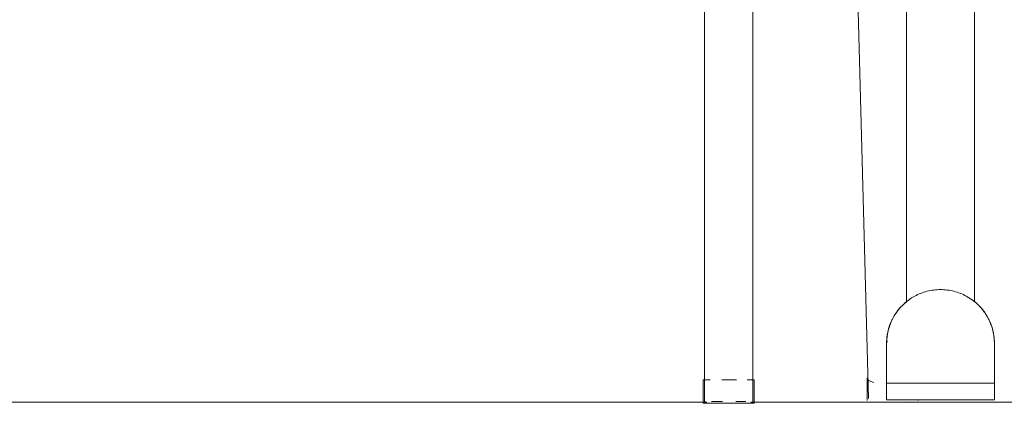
# Model space of a CAD drawing. Header units: metres. Extents: x 3.7 to 90.5, y -1.7 to 14.3.
# Tile 89 of 256: x 38.831 to 39.251, y 3.019 to 3.183. Entities that reach past the tile are written whole.
import ezdxf

# ---------------------------------------------------------------- set-up
doc = ezdxf.new("R2010")
doc.units = ezdxf.units.M
doc.layers.add('A-FLOR', color=7, linetype='Continuous', lineweight=18)
doc.layers.add('I-FURN', color=7, linetype='Continuous', lineweight=18)

# ---------------------------------------------------------------- blocks, each defined once
blk = doc.blocks.new('ConjuntoParaAlunoTamanho6 - CJA06_ConjuntoParaAlunoTamanho6-V6-Corte 1')
at = {"layer": 'I-FURN'}
for p, q in [((39.12339112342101, 3.398204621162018), (39.12339112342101, 3.020204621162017)), ((39.14409112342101, 3.020204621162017), (39.14409112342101, 3.398204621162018)), ((39.2383844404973, 3.06303926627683), (39.23909440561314, 3.062454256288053)), ((39.24711612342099, 3.044999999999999), (39.24711612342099, 3.040020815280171)), ((39.24711612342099, 3.044999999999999), (39.24711612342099, 3.039971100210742)), ((39.24711612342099, 3.040020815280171), (39.24711612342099, 3.044999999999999)), ((39.247116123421, 3.041218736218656), (39.247116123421, 3.040780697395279)), ((39.247116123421, 3.040658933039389), (39.247116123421, 3.041102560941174)), ((39.24711612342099, 3.037444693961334), (39.24711612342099, 3.031203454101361)), ((39.24711612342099, 3.031203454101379), (39.24711612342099, 3.037444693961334)), ((39.24711612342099, 3.037092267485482), (39.24711612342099, 3.030903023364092)), ((39.24711612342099, 3.036945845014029), (39.24711612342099, 3.030828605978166)), ((39.12291669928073, 3.029474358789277), (39.12291669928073, 3.019999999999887)), ((39.12291669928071, 3.029474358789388), (39.12291713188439, 3.029474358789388)), ((39.1446786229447, 3.019999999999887), (39.1446786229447, 3.029474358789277)), ((39.19278157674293, 3.030284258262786), (39.19278157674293, 3.020624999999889)), ((39.2145435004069, 3.020624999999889), (39.2145435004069, 3.020948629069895))]:
    blk.add_line(p, q, dxfattribs=at)
at = {"layer": 'I-FURN', "flags": 128}
for points in [[(39.24107617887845, 3.060535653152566), (39.24168387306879, 3.059845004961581), (39.24226346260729, 3.05913060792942)], [(39.24428293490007, 3.056058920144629), (39.24470904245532, 3.05524361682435), (39.24510220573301, 3.054411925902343), (39.24546179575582, 3.053565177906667), (39.24578723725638, 3.052704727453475), (39.24607800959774, 3.051831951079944), (39.24633364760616, 3.050948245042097), (39.24655374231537, 3.050055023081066), (39.24673794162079, 3.049153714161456), (39.24688595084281, 3.048245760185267), (39.24699753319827, 3.047332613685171), (39.24707251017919, 3.046415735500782), (39.2471107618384, 3.045496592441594)], [(39.24711612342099, 3.044999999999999), (39.24711612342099, 3.04347977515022), (39.24711612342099, 3.041959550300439), (39.24711612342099, 3.040439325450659)], [(39.247116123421, 3.04494562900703), (39.247116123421, 3.044877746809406), (39.247116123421, 3.044782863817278), (39.247116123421, 3.044661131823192), (39.247116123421, 3.044512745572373), (39.247116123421, 3.044337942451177), (39.247116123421, 3.044137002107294), (39.247116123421, 3.043910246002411), (39.247116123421, 3.043658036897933), (39.247116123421, 3.043380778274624), (39.247116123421, 3.043078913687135), (39.247116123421, 3.042752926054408), (39.247116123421, 3.042403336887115)], [(39.247116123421, 3.042305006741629), (39.247116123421, 3.042660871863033), (39.247116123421, 3.042993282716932), (39.247116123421, 3.043301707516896), (39.247116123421, 3.043585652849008), (39.247116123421, 3.043844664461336), (39.247116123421, 3.044078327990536), (39.247116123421, 3.044286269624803), (39.247116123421, 3.044468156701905), (39.247116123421, 3.044623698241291), (39.247116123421, 3.044752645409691), (39.247116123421, 3.044854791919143), (39.247116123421, 3.044929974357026)], [(39.247116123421, 3.03718513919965), (39.247116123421, 3.036605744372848), (39.247116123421, 3.036012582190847), (39.247116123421, 3.035406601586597), (39.247116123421, 3.034788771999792)], [(39.247116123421, 3.034620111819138), (39.247116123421, 3.035240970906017), (39.247116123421, 3.035850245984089), (39.247116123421, 3.036446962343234), (39.247116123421, 3.037030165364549)], [(39.247116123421, 3.032040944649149), (39.247116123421, 3.032698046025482), (39.247116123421, 3.033347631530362), (39.247116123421, 3.033988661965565)], [(39.247116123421, 3.03352153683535), (39.247116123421, 3.032874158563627), (39.247116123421, 3.032218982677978)]]:
    blk.add_lwpolyline(points, dxfattribs=at)
at = {"layer": 'I-FURN'}
for radius, start, end in [(0.02300000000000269, 37.13132895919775, 46.06555379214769), (0.02300000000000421, 35.99999999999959, 39.77101401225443), (0.02299999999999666, 11.21087589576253, 33.70791252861)]:
    blk.add_arc((39.22411612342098, 3.044999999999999), radius, start, end, dxfattribs=at)
blk.add_ellipse((39.20366253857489, 3.020624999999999), major_axis=(0.01088096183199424, 0), ratio=0.2588190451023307, start_param=0, end_param=0.1203407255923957, dxfattribs=at)
for points in [[(39.24140830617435, 3.060165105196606), (39.24172513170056, 3.059803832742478), (39.24203062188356, 3.059432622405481), (39.24232420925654, 3.059052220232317)], [(39.2445313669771, 3.055592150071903), (39.24548096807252, 3.053760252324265), (39.24618440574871, 3.0518006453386), (39.24661345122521, 3.049782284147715)]]:
    blk.add_open_spline(points, degree=3, dxfattribs=at)
blk = doc.blocks.new('ConjuntoParaAlunoTamanho6 - CJA06_ConjuntoParaAlunoTamanho6-V10-Corte 1')
at = {"layer": 'I-FURN'}
for p, q in [((39.23861612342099, 3.062632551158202), (39.23861612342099, 3.737262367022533)), ((39.23861612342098, 3.062632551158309), (39.23861612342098, 3.737262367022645)), ((39.20961612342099, 3.728870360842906), (39.20961612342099, 3.062453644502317)), ((39.20961612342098, 3.728870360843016), (39.20961612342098, 3.062453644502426)), ((39.12339112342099, 3.398204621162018), (39.12339112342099, 3.020204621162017)), ((39.144091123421, 3.020204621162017), (39.144091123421, 3.398204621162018)), ((39.18372777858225, 3.379001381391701), (39.19340233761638, 3.021555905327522)), ((39.20876447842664, 3.062126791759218), (39.20946164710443, 3.062726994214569)), ((39.23838444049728, 3.06303926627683), (39.23909440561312, 3.062454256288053)), ((39.20111612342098, 3.03120345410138), (39.20111612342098, 3.044999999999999)), ((39.20111612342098, 3.044999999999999), (39.20111612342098, 3.027999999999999)), ((39.20111612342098, 3.030668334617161), (39.20111612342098, 3.044999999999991)), ((39.24711612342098, 3.044999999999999), (39.24711612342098, 3.031203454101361)), ((39.24711612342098, 3.044999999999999), (39.24711612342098, 3.030828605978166)), ((39.24711612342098, 3.027999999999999), (39.24711612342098, 3.044999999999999)), ((39.24711612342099, 3.041218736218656), (39.24711612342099, 3.040780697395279)), ((39.20111612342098, 3.030903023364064), (39.20111612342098, 3.038919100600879)), ((39.24711612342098, 3.038919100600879), (39.24711612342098, 3.030903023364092)), ((39.12291669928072, 3.029474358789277), (39.12291669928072, 3.019474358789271)), ((39.1229166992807, 3.029474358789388), (39.12581190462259, 3.029474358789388)), ((39.13087325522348, 3.029474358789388), (39.13372929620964, 3.029474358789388)), ((39.13379766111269, 3.029474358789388), (39.13705491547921, 3.029474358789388)), ((39.14168991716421, 3.029474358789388), (39.14467862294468, 3.029474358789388)), ((39.14467862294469, 3.019474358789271), (39.14467862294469, 3.029474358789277)), ((39.19278157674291, 3.030284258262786), (39.19278157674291, 3.020624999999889)), ((39.20111612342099, 3.027999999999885), (39.20111612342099, 3.020999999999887)), ((39.20111612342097, 3.027999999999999), (39.24711612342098, 3.027999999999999)), ((39.20111612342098, 3.027999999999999), (39.20111612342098, 3.020999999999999)), ((39.24711612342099, 3.020999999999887), (39.24711612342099, 3.027999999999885)), ((39.24711612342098, 3.020999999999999), (39.24711612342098, 3.027999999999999)), ((39.12372520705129, 3.02020462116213), (39.12339112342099, 3.02020462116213)), ((39.13111332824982, 3.02020462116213), (39.12642256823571, 3.02020462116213)), ((39.14105967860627, 3.02020462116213), (39.1367962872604, 3.02020462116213)), ((39.24711612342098, 3.020999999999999), (39.20111612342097, 3.020999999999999)), ((39.20211612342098, 3.02), (39.20361612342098, 3.02)), ((39.20211612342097, 3.02), (39.24611612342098, 3.02)), ((39.20211612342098, 3.02), (39.20411612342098, 3.02)), ((39.20211612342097, 3.02), (39.24611612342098, 3.02)), ((39.21454350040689, 3.020624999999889), (39.21454350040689, 3.020948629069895)), ((39.24411612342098, 3.02), (39.24611612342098, 3.02)), ((39.24461612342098, 3.02), (39.24611612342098, 3.02)), ((39.13379766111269, 3.019474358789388), (39.1229166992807, 3.019474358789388)), ((39.14467862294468, 3.019474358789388), (39.13379766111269, 3.019474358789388))]:
    blk.add_line(p, q, dxfattribs=at)
at = {"layer": 'I-FURN', "flags": 128}
for points in [[(39.20513340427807, 3.057986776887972), (39.20566792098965, 3.058735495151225), (39.20623195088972, 3.059462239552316), (39.20682459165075, 3.060165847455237), (39.20744489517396, 3.060845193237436)], [(39.24107617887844, 3.060535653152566), (39.24168387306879, 3.059845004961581), (39.24226346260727, 3.05913060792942), (39.24281402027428, 3.058393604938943), (39.24299099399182, 3.058135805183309)], [(39.20111612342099, 3.04499999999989), (39.20113452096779, 3.045919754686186), (39.20118968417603, 3.046838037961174), (39.20128152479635, 3.047753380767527), (39.20140989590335, 3.048664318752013), (39.20157459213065, 3.049569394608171), (39.20177534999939, 3.050467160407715), (39.20201184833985, 3.051356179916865), (39.2022837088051, 3.052235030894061), (39.2025904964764, 3.053102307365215), (39.20293172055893, 3.053956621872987), (39.20330683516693, 3.054796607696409), (39.20371524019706, 3.055620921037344)], [(39.24428293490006, 3.056058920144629), (39.2447090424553, 3.05524361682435), (39.24510220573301, 3.054411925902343), (39.24546179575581, 3.053565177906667), (39.24578723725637, 3.052704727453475), (39.24607800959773, 3.051831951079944), (39.24633364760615, 3.050948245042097), (39.24655374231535, 3.050055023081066), (39.24673794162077, 3.049153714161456), (39.2468859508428, 3.048245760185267), (39.24699753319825, 3.047332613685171), (39.24707251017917, 3.046415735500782), (39.24711076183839, 3.045496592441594), (39.24711612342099, 3.04499999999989)], [(39.20111612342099, 3.04499999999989), (39.20111612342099, 3.044986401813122), (39.20111612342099, 3.04494562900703), (39.20111612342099, 3.044877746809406), (39.20111612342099, 3.044782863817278), (39.20111612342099, 3.044661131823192), (39.20111612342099, 3.044512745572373), (39.20111612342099, 3.044337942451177), (39.20111612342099, 3.044137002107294), (39.20111612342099, 3.043910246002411), (39.20111612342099, 3.043658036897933), (39.20111612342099, 3.043380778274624), (39.20111612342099, 3.043078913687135), (39.20111612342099, 3.042752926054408), (39.20111612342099, 3.042403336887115), (39.20111612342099, 3.042030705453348), (39.20111612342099, 3.041635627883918), (39.20111612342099, 3.041218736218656), (39.20111612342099, 3.040780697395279), (39.20111612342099, 3.040322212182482), (39.20111612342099, 3.039844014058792), (39.20111612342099, 3.039346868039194), (39.20111612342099, 3.038831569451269), (39.20111612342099, 3.038298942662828), (39.20111612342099, 3.037749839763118), (39.20111612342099, 3.03718513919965), (39.20111612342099, 3.036605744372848), (39.20111612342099, 3.036012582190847), (39.20111612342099, 3.035406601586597), (39.20111612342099, 3.034788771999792), (39.20111612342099, 3.034160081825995), (39.20111612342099, 3.03352153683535), (39.20111612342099, 3.032874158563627), (39.20111612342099, 3.032218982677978), (39.20111612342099, 3.031557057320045), (39.20111612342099, 3.030889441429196), (39.20111612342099, 3.030217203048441), (39.20111612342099, 3.029541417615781), (39.20111612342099, 3.028863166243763), (39.20111612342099, 3.028183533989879), (39.20111612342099, 3.027999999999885)], [(39.20111612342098, 3.038919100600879), (39.20111612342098, 3.040439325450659), (39.20111612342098, 3.041959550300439), (39.20111612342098, 3.04347977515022), (39.20111612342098, 3.044999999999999)], [(39.20111612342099, 3.042305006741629), (39.20111612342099, 3.042660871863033), (39.20111612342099, 3.042993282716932), (39.20111612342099, 3.043301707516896), (39.20111612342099, 3.043585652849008), (39.20111612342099, 3.043844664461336), (39.20111612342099, 3.044078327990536), (39.20111612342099, 3.044286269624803), (39.20111612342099, 3.044468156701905), (39.20111612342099, 3.044623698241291), (39.20111612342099, 3.044752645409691), (39.20111612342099, 3.044854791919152), (39.20111612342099, 3.044929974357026), (39.20111612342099, 3.044978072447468), (39.20111612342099, 3.044999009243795)], [(39.24711612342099, 3.04499999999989), (39.24711612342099, 3.044986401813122), (39.24711612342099, 3.04494562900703), (39.24711612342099, 3.044877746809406), (39.24711612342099, 3.044782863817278), (39.24711612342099, 3.044661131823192), (39.24711612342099, 3.044512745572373), (39.24711612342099, 3.044337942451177), (39.24711612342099, 3.044137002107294), (39.24711612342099, 3.043910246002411), (39.24711612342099, 3.043658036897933), (39.24711612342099, 3.043380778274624), (39.24711612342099, 3.043078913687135), (39.24711612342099, 3.042752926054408), (39.24711612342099, 3.042403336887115), (39.24711612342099, 3.042030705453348)], [(39.24711612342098, 3.044999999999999), (39.24711612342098, 3.04347977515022), (39.24711612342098, 3.041959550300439), (39.24711612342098, 3.040439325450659), (39.24711612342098, 3.038919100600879)], [(39.24711612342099, 3.027999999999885), (39.24711612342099, 3.028679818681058), (39.24711612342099, 3.029358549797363), (39.24711612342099, 3.030035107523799), (39.24711612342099, 3.030708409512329), (39.24711612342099, 3.031377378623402), (39.24711612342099, 3.032040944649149), (39.24711612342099, 3.032698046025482), (39.24711612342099, 3.033347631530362), (39.24711612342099, 3.033988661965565), (39.24711612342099, 3.034620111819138), (39.24711612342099, 3.035240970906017), (39.24711612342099, 3.035850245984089), (39.24711612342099, 3.036446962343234), (39.24711612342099, 3.037030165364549), (39.24711612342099, 3.03759892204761), (39.24711612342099, 3.038152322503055), (39.24711612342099, 3.038689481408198), (39.24711612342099, 3.039209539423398), (39.24711612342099, 3.039711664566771), (39.24711612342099, 3.040195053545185), (39.24711612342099, 3.040658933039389), (39.24711612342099, 3.041102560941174), (39.24711612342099, 3.04152522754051), (39.24711612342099, 3.041926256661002), (39.24711612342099, 3.042305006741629), (39.24711612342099, 3.042660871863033), (39.24711612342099, 3.042993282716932), (39.24711612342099, 3.043301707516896), (39.24711612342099, 3.043585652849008), (39.24711612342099, 3.043844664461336), (39.24711612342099, 3.044078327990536), (39.24711612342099, 3.044286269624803), (39.24711612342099, 3.044468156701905), (39.24711612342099, 3.044623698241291), (39.24711612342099, 3.044752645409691), (39.24711612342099, 3.044854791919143), (39.24711612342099, 3.044929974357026), (39.24711612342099, 3.044978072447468), (39.24711612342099, 3.044999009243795)], [(39.20111612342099, 3.034620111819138), (39.20111612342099, 3.035240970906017), (39.20111612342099, 3.035850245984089), (39.20111612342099, 3.036446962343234), (39.20111612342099, 3.037030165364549), (39.20111612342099, 3.03759892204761), (39.20111612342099, 3.038152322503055), (39.20111612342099, 3.038689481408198)], [(39.24711612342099, 3.039844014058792), (39.24711612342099, 3.039346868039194), (39.24711612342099, 3.038831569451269), (39.24711612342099, 3.038298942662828), (39.24711612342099, 3.037749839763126), (39.24711612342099, 3.03718513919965), (39.24711612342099, 3.036605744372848), (39.24711612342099, 3.036012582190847), (39.24711612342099, 3.035406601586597), (39.24711612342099, 3.034788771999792)], [(39.20111612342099, 3.032040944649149), (39.20111612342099, 3.032698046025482), (39.20111612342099, 3.033347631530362), (39.20111612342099, 3.033988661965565)], [(39.24711612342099, 3.03352153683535), (39.24711612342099, 3.032874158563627), (39.24711612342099, 3.032218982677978)], [(39.24461612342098, 3.02), (39.23436612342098, 3.02), (39.22411612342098, 3.02), (39.21386612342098, 3.02), (39.20361612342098, 3.02)], [(39.20411612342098, 3.02), (39.21411612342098, 3.02), (39.22411612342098, 3.02), (39.23411612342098, 3.02), (39.24411612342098, 3.02)]]:
    blk.add_lwpolyline(points, dxfattribs=at)
at = {"layer": 'I-FURN'}
for radius, start, end in [(0.02299999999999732, 118.5792616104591, 180), (0.02300000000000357, 35.15255904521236, 61.42073838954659), (0.02299999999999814, 142.2979788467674, 146.4623132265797), (0.02300000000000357, 34.9895553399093, 39.77101401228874), (0.02300000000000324, 0, 34.3300304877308), (0.0230000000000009, 174.2846427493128, 179.9999999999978), (0.02300000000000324, 0, 5.715255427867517)]:
    blk.add_arc((39.22411612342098, 3.044999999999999), radius, start, end, dxfattribs=at)
for centre, major_axis, ratio, start_param, end_param in [((39.20411612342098, 3.044999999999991), (-0.003000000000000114, 5.501116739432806e-15), 0.7180599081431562, 5.890486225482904, 6.283185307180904), ((39.20366253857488, 3.030284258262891), (0.01088096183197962, 0), 0.2588190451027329, 3.141592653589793, 3.882494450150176), ((39.20374854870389, 3.021835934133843), (0.01034621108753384, 0.0002800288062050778), 0.2528225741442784, 3.134749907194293, 3.141592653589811), ((39.20374854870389, 3.021835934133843), (0.01034621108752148, 0.000280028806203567), 0.2528225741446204, 5.350407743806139, 5.490944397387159), ((39.20366253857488, 3.020624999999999), (0.01088096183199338, 0), 0.258819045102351, 0, 0.1203407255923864)]:
    blk.add_ellipse(centre, major_axis=major_axis, ratio=ratio, start_param=start_param, end_param=end_param, dxfattribs=at)
for points in [[(39.23511872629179, 3.065197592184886), (39.2334816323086, 3.066089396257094), (39.22995337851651, 3.067472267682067), (39.2241161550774, 3.068206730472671), (39.21827872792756, 3.067472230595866), (39.21475056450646, 3.066089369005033), (39.21311352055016, 3.065197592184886)], [(39.20450552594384, 3.057017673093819), (39.20484625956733, 3.057573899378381), (39.20557543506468, 3.058657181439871), (39.20639384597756, 3.059674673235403), (39.2068239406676, 3.060165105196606)], [(39.20161879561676, 3.049782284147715), (39.20204783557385, 3.051800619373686), (39.20275126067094, 3.053760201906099), (39.20370084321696, 3.055592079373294)], [(39.24453136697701, 3.055592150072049), (39.24548096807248, 3.053760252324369), (39.24618440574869, 3.051800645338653), (39.24661345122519, 3.049782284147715)], [(39.20129695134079, 3.047878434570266), (39.20131360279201, 3.048010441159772), (39.20137286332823, 3.048471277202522), (39.20151497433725, 3.049293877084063), (39.20161879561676, 3.049782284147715)], [(39.24661345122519, 3.049782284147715), (39.24671727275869, 3.04929387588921), (39.24685938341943, 3.048471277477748), (39.24691864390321, 3.048010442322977), (39.24693529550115, 3.047878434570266)], [(39.20111612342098, 3.044999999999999), (39.20111612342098, 3.045240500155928), (39.20112366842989, 3.045721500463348), (39.20115760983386, 3.046442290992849), (39.20121414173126, 3.04716166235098), (39.20126685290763, 3.047639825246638), (39.20129695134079, 3.047878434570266)]]:
    blk.add_open_spline(points, degree=3, dxfattribs=at)
for points, knots in [([(39.24140830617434, 3.060165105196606), (39.2418384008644, 3.059674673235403), (39.24234325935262, 3.059047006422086), (39.2428141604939, 3.058394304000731), (39.24290214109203, 3.058269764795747)], [0.8125, 0.8125, 0.8125, 0.8125, 0.84375, 0.8510547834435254, 0.8510547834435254, 0.8510547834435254, 0.8510547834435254]), ([(39.24693529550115, 3.047878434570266), (39.2469954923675, 3.04740121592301), (39.24706332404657, 3.04668255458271), (39.2471085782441, 3.045721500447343), (39.24711612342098, 3.045240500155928), (39.24711612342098, 3.044999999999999)], [0, 0, 0, 0, 0.5, 0.75, 1, 1, 1, 1])]:
    blk.add_open_spline(points, degree=3, knots=knots, dxfattribs=at)
blk = doc.blocks.new('4 GRE - ESCOLA DE CINEMA E AUDIOVISUAL CINE REX R07_rvt-1-Corte 1')
at = {"layer": 'A-FLOR'}
for p, q in [((39.12437447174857, 3.020000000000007), (38.77610777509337, 3.020000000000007)), ((39.35943402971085, 3.020000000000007), (39.14322085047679, 3.020000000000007))]:
    blk.add_line(p, q, dxfattribs=at)
at = {"layer": 'I-FURN', "lineweight": 18}
for name in ['ConjuntoParaAlunoTamanho6 - CJA06_ConjuntoParaAlunoTamanho6-V6-Corte 1', 'ConjuntoParaAlunoTamanho6 - CJA06_ConjuntoParaAlunoTamanho6-V6-Corte 1', 'ConjuntoParaAlunoTamanho6 - CJA06_ConjuntoParaAlunoTamanho6-V10-Corte 1']:
    blk.add_blockref(name, (0, 0), dxfattribs=at)

msp = doc.modelspace()

# ---------------------------------------------------------------- block references
at = {"lineweight": 5}
msp.add_blockref('4 GRE - ESCOLA DE CINEMA E AUDIOVISUAL CINE REX R07_rvt-1-Corte 1', (0, 0), dxfattribs=at)

doc.saveas('drawing.dxf')
